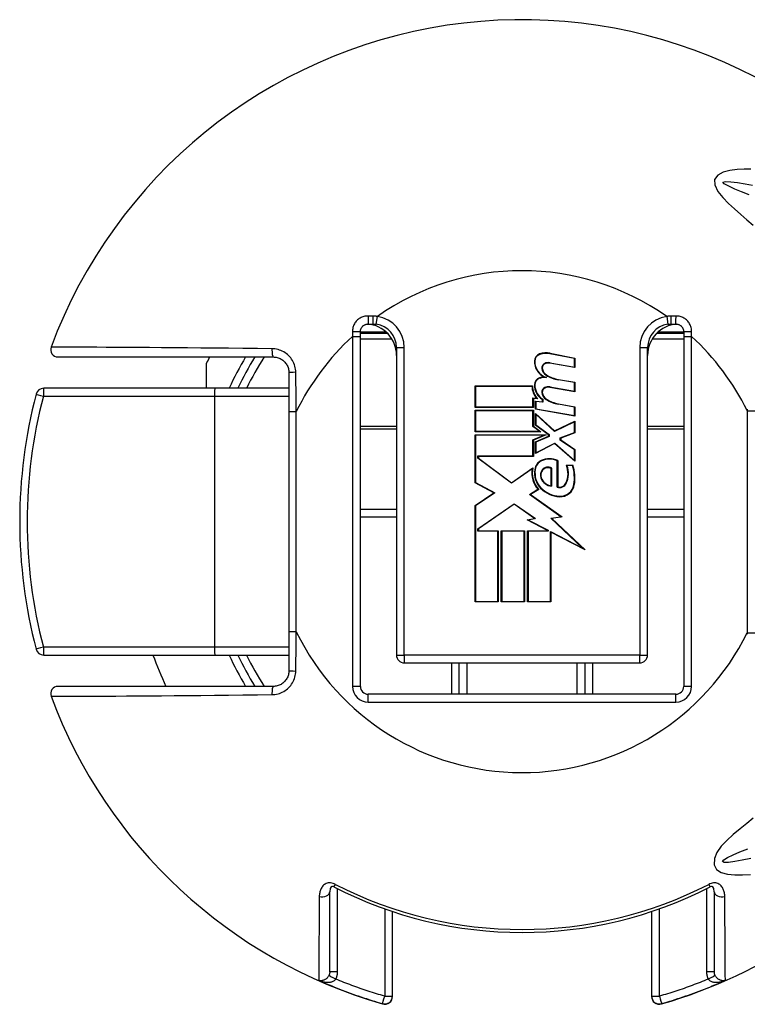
# Model space of a CAD drawing. Header units: inches. Extents: x 0 to 160, y -11 to 104.
# Tile 18 of 38: x 28.48 to 29.81, y 83.4 to 85.19. Entities that reach past the tile are written whole.
import ezdxf

# ---------------------------------------------------------------- set-up
doc = ezdxf.new("R2010")
doc.units = ezdxf.units.IN
doc.header["$LTSCALE"] = 9.635087
doc.header["$MEASUREMENT"] = 0
doc.layers.add('Visible Edges(ANSI)', color=7, linetype='Continuous', lineweight=25)
doc.layers.add('Visible Tangent Edges(ANSI)', color=7, linetype='Continuous', lineweight=25)

msp = doc.modelspace()

# ---------------------------------------------------------------- linework, layer by layer
at = {"layer": 'Visible Edges(ANSI)'}
for p, q in [((29.1181, 84.6389), (29.1266, 84.6389)), ((29.6686, 84.6389), (29.6772, 84.6389)), ((29.1038, 84.6162), (29.1038, 84.6246)), ((29.1531, 84.6218), (29.1038, 84.6218)), ((29.1038, 83.98), (29.1038, 84.6162)), ((29.6914, 84.6218), (29.6421, 84.6218)), ((29.6914, 84.6246), (29.6914, 84.6162)), ((29.6914, 84.6162), (29.6914, 83.98)), ((29.1694, 84.5961), (29.1694, 84.037)), ((29.4927, 84.5763), (29.4484, 84.5849)), ((29.4486, 84.5857), (29.4935, 84.577)), ((29.6258, 84.037), (29.6258, 84.5961)), ((28.5544, 84.579), (28.9455, 84.579)), ((28.8242, 84.522), (28.8242, 84.5679)), ((29.4935, 84.5597), (29.4483, 84.5677)), ((29.4484, 84.5684), (29.4927, 84.5606)), ((29.4927, 84.5606), (29.4927, 84.5763)), ((29.4935, 84.577), (29.4935, 84.5597)), ((28.974, 84.5505), (28.974, 84.4796)), ((29.3124, 84.5263), (29.4165, 84.5263)), ((29.3124, 84.4874), (29.3124, 84.5263)), ((29.4927, 84.5323), (29.4639, 84.5374)), ((29.464, 84.5382), (29.4935, 84.533)), ((29.4927, 84.5167), (29.4927, 84.5323)), ((29.4935, 84.533), (29.4935, 84.5157)), ((28.8396, 84.522), (28.5285, 84.522)), ((28.974, 84.522), (28.8396, 84.522)), ((29.4157, 84.5255), (29.3132, 84.5255)), ((29.3132, 84.5255), (29.3132, 84.4882)), ((29.4935, 84.5157), (29.4483, 84.5237)), ((29.4484, 84.5245), (29.4927, 84.5167)), ((29.4175, 84.4882), (29.4175, 84.5044)), ((29.4175, 84.5044), (29.4242, 84.5038)), ((29.4183, 84.5035), (29.4183, 84.4874)), ((29.4263, 84.5028), (29.4183, 84.5035)), ((29.422, 84.4988), (29.4345, 84.4977)), ((29.422, 84.484), (29.422, 84.4988)), ((29.4353, 84.4969), (29.4228, 84.498)), ((29.4228, 84.498), (29.4228, 84.4846)), ((29.4345, 84.4977), (29.4345, 84.5015)), ((29.4353, 84.502), (29.4353, 84.4969)), ((29.4927, 84.488), (29.4639, 84.493)), ((29.464, 84.4938), (29.4935, 84.4886)), ((28.974, 84.4796), (28.974, 84.0794)), ((29.4183, 84.4874), (29.3124, 84.4874)), ((29.3124, 84.482), (29.4183, 84.482)), ((29.3124, 84.4431), (29.3124, 84.482)), ((29.3132, 84.4882), (29.4175, 84.4882)), ((29.4175, 84.4812), (29.3132, 84.4812)), ((29.3132, 84.4812), (29.3132, 84.4439)), ((29.4175, 84.4525), (29.4175, 84.4812)), ((29.4183, 84.482), (29.4183, 84.4529)), ((29.4935, 84.4713), (29.422, 84.484)), ((29.422, 84.4765), (29.4567, 84.4446)), ((29.422, 84.4551), (29.422, 84.4765)), ((29.4228, 84.4846), (29.4927, 84.4723)), ((29.4566, 84.4437), (29.4228, 84.4747)), ((29.4228, 84.4747), (29.4228, 84.4555)), ((29.4927, 84.4723), (29.4927, 84.488)), ((29.4935, 84.4886), (29.4935, 84.4713)), ((29.446, 84.4376), (29.422, 84.4551)), ((29.4228, 84.4555), (29.4468, 84.438)), ((29.4927, 84.4611), (29.4566, 84.4437)), ((29.4567, 84.4446), (29.4935, 84.4623)), ((29.4927, 84.4416), (29.4927, 84.4611)), ((29.4935, 84.4623), (29.4935, 84.4411)), ((29.4318, 84.4431), (29.3124, 84.4431)), ((29.3124, 84.4376), (29.4414, 84.4376)), ((29.3124, 84.35), (29.3124, 84.4376)), ((29.3132, 84.4439), (29.4294, 84.4439)), ((29.4375, 84.4368), (29.3132, 84.4368)), ((29.3132, 84.4368), (29.3132, 84.3505)), ((29.4294, 84.4439), (29.4175, 84.4525)), ((29.4175, 84.4283), (29.4375, 84.4368)), ((29.4183, 84.4529), (29.4318, 84.4431)), ((29.4414, 84.4376), (29.4183, 84.4278)), ((29.446, 84.4348), (29.446, 84.4376)), ((29.4468, 84.438), (29.4468, 84.4343)), ((29.4671, 84.4318), (29.4927, 84.4416)), ((29.4935, 84.4411), (29.4679, 84.4313)), ((29.4175, 84.3991), (29.4175, 84.4283)), ((29.4183, 84.4278), (29.4183, 84.3983)), ((29.422, 84.4246), (29.446, 84.4348)), ((29.422, 84.4034), (29.422, 84.4246)), ((29.4569, 84.4215), (29.422, 84.4034)), ((29.4468, 84.4343), (29.4228, 84.4241)), ((29.4228, 84.4241), (29.4228, 84.4047)), ((29.4228, 84.4047), (29.457, 84.4224)), ((29.4935, 84.3893), (29.4569, 84.4215)), ((29.457, 84.4224), (29.4927, 84.391)), ((29.4671, 84.4277), (29.4671, 84.4318)), ((29.4927, 84.4101), (29.4671, 84.4277)), ((29.4679, 84.4313), (29.4679, 84.4282)), ((29.4679, 84.4282), (29.4935, 84.4105)), ((29.4927, 84.391), (29.4927, 84.4101)), ((29.4935, 84.4105), (29.4935, 84.3893)), ((29.3175, 84.3947), (29.3175, 84.3991)), ((29.3175, 84.3991), (29.4175, 84.3991)), ((29.3782, 84.3494), (29.3175, 84.3947)), ((29.3183, 84.3983), (29.3183, 84.3951)), ((29.4183, 84.3983), (29.3183, 84.3983)), ((29.3183, 84.3951), (29.3782, 84.3504)), ((29.4616, 84.3424), (29.4616, 84.3903)), ((29.4624, 84.3908), (29.4624, 84.3429)), ((29.3782, 84.3504), (29.4173, 84.3775)), ((29.4161, 84.3757), (29.3782, 84.3494)), ((29.4506, 84.3449), (29.4506, 84.3763)), ((29.4514, 84.3768), (29.4514, 84.344)), ((29.4781, 84.3822), (29.4899, 84.3822)), ((29.4893, 84.3814), (29.4793, 84.3814)), ((29.3466, 84.3318), (29.3124, 84.35)), ((29.3132, 84.3505), (29.3481, 84.3319)), ((29.3124, 84.3088), (29.3466, 84.3318)), ((29.3481, 84.3319), (29.3132, 84.3083)), ((29.4113, 84.3292), (29.4266, 84.3385)), ((29.4683, 84.2886), (29.4113, 84.3292)), ((29.4279, 84.3383), (29.4128, 84.3292)), ((29.4128, 84.3292), (29.4704, 84.2881)), ((29.3175, 84.2667), (29.3835, 84.3121)), ((29.3835, 84.3111), (29.3183, 84.2663)), ((29.3835, 84.3121), (29.4222, 84.285)), ((29.4202, 84.2854), (29.3835, 84.3111)), ((29.1038, 84.3023), (29.1694, 84.3023)), ((29.3124, 84.1336), (29.3124, 84.3088)), ((29.3132, 84.3083), (29.3132, 84.1344)), ((29.6258, 84.3023), (29.6914, 84.3023)), ((29.4071, 84.2829), (29.4202, 84.2854)), ((29.444, 84.2636), (29.4071, 84.2829)), ((29.4222, 84.285), (29.4094, 84.2825)), ((29.4094, 84.2825), (29.4448, 84.2641)), ((29.4501, 84.286), (29.4683, 84.2886)), ((29.5077, 84.2313), (29.4501, 84.286)), ((29.4704, 84.2881), (29.4518, 84.2855)), ((29.4518, 84.2855), (29.5123, 84.2281)), ((29.3175, 84.262), (29.3175, 84.2667)), ((29.3536, 84.262), (29.3175, 84.262)), ((29.3183, 84.2663), (29.3183, 84.2628)), ((29.3183, 84.2628), (29.3544, 84.2628)), ((29.3536, 84.1344), (29.3536, 84.262)), ((29.3544, 84.2628), (29.3544, 84.1336)), ((29.3599, 84.2628), (29.402, 84.2628)), ((29.3599, 84.1336), (29.3599, 84.2628)), ((29.4012, 84.262), (29.3607, 84.262)), ((29.3607, 84.262), (29.3607, 84.1344)), ((29.4012, 84.1344), (29.4012, 84.262)), ((29.402, 84.2628), (29.402, 84.1336)), ((29.4078, 84.2628), (29.444, 84.2628)), ((29.4078, 84.1336), (29.4078, 84.2628)), ((29.4448, 84.262), (29.4086, 84.262)), ((29.4086, 84.262), (29.4086, 84.1344)), ((29.444, 84.2628), (29.444, 84.2636)), ((29.4448, 84.2641), (29.4448, 84.262)), ((29.4491, 84.1344), (29.4491, 84.2619)), ((29.4491, 84.2619), (29.5077, 84.2313)), ((29.4499, 84.2606), (29.4499, 84.1336)), ((29.5123, 84.2281), (29.4499, 84.2606)), ((29.3544, 84.1336), (29.3124, 84.1336)), ((29.3132, 84.1344), (29.3536, 84.1344)), ((29.402, 84.1336), (29.3599, 84.1336)), ((29.3607, 84.1344), (29.4012, 84.1344)), ((29.4499, 84.1336), (29.4078, 84.1336)), ((29.4086, 84.1344), (29.4491, 84.1344)), ((28.974, 84.0794), (28.974, 84.0085)), ((28.5285, 84.037), (28.8396, 84.037)), ((28.8396, 84.037), (28.974, 84.037)), ((29.1837, 84.0228), (29.6115, 84.0228)), ((29.2835, 83.9657), (29.2835, 84.0228)), ((29.5117, 84.0228), (29.5117, 83.9657)), ((28.9455, 83.98), (28.5544, 83.98)), ((29.6772, 83.9657), (29.1181, 83.9657)), ((29.0482, 83.4609), (29.0482, 83.6065)), ((29.747, 83.6065), (29.747, 83.4609)), ((29.1623, 83.4168), (29.1623, 83.5705)), ((29.6329, 83.5705), (29.6329, 83.4168)), ((29.1623, 83.4163), (29.1623, 83.4168)), ((29.6329, 83.4168), (29.6329, 83.4163))]:
    msp.add_line(p, q, dxfattribs=at)
at = {"layer": 'Visible Edges(ANSI)', "flags": 128}
for points in [[(29.1038, 84.6246), (29.1038, 84.6256), (29.1039, 84.6265), (29.1041, 84.6274), (29.1043, 84.6283), (29.1045, 84.6292), (29.1049, 84.6301), (29.1053, 84.6309), (29.1057, 84.6318), (29.1062, 84.6326), (29.1067, 84.6333), (29.1073, 84.634), (29.108, 84.6347), (29.1086, 84.6354), (29.1094, 84.636), (29.1101, 84.6365), (29.1109, 84.637), (29.1117, 84.6374), (29.1126, 84.6378), (29.1135, 84.6381), (29.1144, 84.6384), (29.1153, 84.6386), (29.1162, 84.6388), (29.1171, 84.6389), (29.1181, 84.6389)], [(29.1266, 84.6389), (29.1269, 84.6389), (29.1271, 84.6389), (29.1274, 84.6389), (29.1276, 84.6389), (29.1279, 84.6389), (29.1281, 84.6389), (29.1284, 84.6389), (29.1287, 84.6389), (29.1289, 84.6388), (29.1292, 84.6388), (29.1294, 84.6388), (29.1297, 84.6388), (29.1299, 84.6388), (29.1302, 84.6388), (29.1304, 84.6387), (29.1307, 84.6387), (29.1309, 84.6387), (29.1312, 84.6387), (29.1314, 84.6386), (29.1317, 84.6386), (29.132, 84.6386), (29.1322, 84.6385), (29.1325, 84.6385), (29.1327, 84.6385)], [(29.6625, 84.6385), (29.6628, 84.6385), (29.663, 84.6385), (29.6633, 84.6386), (29.6635, 84.6386), (29.6638, 84.6386), (29.664, 84.6387), (29.6643, 84.6387), (29.6645, 84.6387), (29.6648, 84.6387), (29.665, 84.6388), (29.6653, 84.6388), (29.6655, 84.6388), (29.6658, 84.6388), (29.666, 84.6388), (29.6663, 84.6388), (29.6666, 84.6389), (29.6668, 84.6389), (29.6671, 84.6389), (29.6673, 84.6389), (29.6676, 84.6389), (29.6678, 84.6389), (29.6681, 84.6389), (29.6683, 84.6389), (29.6686, 84.6389)], [(29.6772, 84.6389), (29.6781, 84.6389), (29.679, 84.6388), (29.6799, 84.6386), (29.6809, 84.6384), (29.6817, 84.6381), (29.6826, 84.6378), (29.6835, 84.6374), (29.6843, 84.637), (29.6851, 84.6365), (29.6858, 84.636), (29.6866, 84.6354), (29.6872, 84.6347), (29.6879, 84.634), (29.6885, 84.6333), (29.689, 84.6326), (29.6895, 84.6318), (29.69, 84.6309), (29.6903, 84.6301), (29.6907, 84.6292), (29.6909, 84.6283), (29.6911, 84.6274), (29.6913, 84.6265), (29.6914, 84.6256), (29.6914, 84.6246)], [(28.9455, 84.579), (28.9473, 84.5789), (28.9492, 84.5788), (28.951, 84.5785), (28.9528, 84.578), (28.9546, 84.5775), (28.9563, 84.5769), (28.958, 84.5761), (28.9597, 84.5752), (28.9612, 84.5743), (28.9627, 84.5732), (28.9642, 84.572), (28.9656, 84.5707), (28.9668, 84.5694), (28.968, 84.5679), (28.9691, 84.5664), (28.9701, 84.5648), (28.971, 84.5632), (28.9718, 84.5615), (28.9725, 84.5597), (28.973, 84.5579), (28.9734, 84.5561), (28.9738, 84.5542), (28.9739, 84.5524), (28.974, 84.5505)], [(28.974, 84.0085), (28.9739, 84.0066), (28.9738, 84.0047), (28.9734, 84.0029), (28.973, 84.001), (28.9725, 83.9992), (28.9718, 83.9975), (28.971, 83.9958), (28.9701, 83.9941), (28.9691, 83.9925), (28.968, 83.991), (28.9668, 83.9896), (28.9656, 83.9882), (28.9642, 83.987), (28.9627, 83.9858), (28.9612, 83.9847), (28.9597, 83.9837), (28.958, 83.9829), (28.9563, 83.9821), (28.9546, 83.9815), (28.9528, 83.9809), (28.951, 83.9805), (28.9492, 83.9802), (28.9473, 83.98), (28.9455, 83.98)], [(29.0559, 83.6152), (29.0532, 83.6162), (29.0519, 83.6163), (29.0507, 83.6156), (29.049, 83.6122), (29.0482, 83.6065)], [(29.747, 83.6065), (29.7462, 83.6122), (29.7445, 83.6156), (29.7433, 83.6163), (29.742, 83.6162), (29.7393, 83.6152)]]:
    msp.add_lwpolyline(points, dxfattribs=at)
at = {"layer": 'Visible Edges(ANSI)'}
for centre, radius, start, end in [((29.3976, 84.2795), 0.9128, 37.5315, 159.6397), ((29.1124, 84.5819), 0.0571, 0, 86.1753), ((29.1266, 84.5961), 0.0428, 0, 81.818), ((29.6829, 84.5819), 0.0571, 93.8247, 180), ((29.6686, 84.5961), 0.0428, 98.182, 180), ((28.5544, 84.5924), 0.0134, 159.6397, 270), ((29.4338, 84.5714), 0.0137, 108.4749, 179.6788), ((29.4338, 84.5714), 0.013, 108.4749, 179.6788), ((29.4414, 84.5487), 0.0377, 79, 108.4749), ((29.4414, 84.5487), 0.0369, 79, 108.4749), ((29.3976, 84.2795), 0.6418, 152.1819, 153.2951), ((29.3976, 84.2795), 0.5705, 148.3318, 154.8493), ((29.4522, 84.5713), 0.0321, 179.6788, 243.9514), ((29.4522, 84.5713), 0.0314, 179.6788, 250.8135), ((29.4422, 84.5594), 0.00864, 113.548, 186.1032), ((29.4422, 84.5594), 0.00785, 113.548, 186.1032), ((29.4455, 84.5518), 0.0169, 80.0082, 113.548), ((29.4455, 84.5518), 0.0161, 79.9917, 113.548), ((29.4508, 84.5603), 0.0173, 186.1032, 237.6315), ((29.4508, 84.5603), 0.0165, 186.1032, 237.6098), ((29.4737, 84.5983), 0.0617, 238.5527, 260.8206), ((29.4737, 84.5983), 0.0609, 238.5587, 260.8259), ((29.4479, 84.5257), 0.0314, 178.7947, 226.5861), ((29.4333, 84.5282), 0.0133, 106.9927, 179.4777), ((29.4515, 84.528), 0.0314, 179.4777, 237.4115), ((29.4333, 84.5282), 0.0125, 106.9927, 179.4777), ((29.4515, 84.528), 0.0306, 179.4777, 238.2123), ((29.4405, 84.5048), 0.0377, 93.6164, 106.9927), ((29.4405, 84.5048), 0.0369, 87.777, 106.9927), ((29.3976, 84.2795), 0.9128, 165.2875, 194.7125), ((28.5285, 84.5077), 0.0143, 90, 165.2875), ((29.4479, 84.5257), 0.0322, 180.2225, 222.7325), ((29.4422, 84.5154), 0.00864, 113.557, 186.0294), ((29.4508, 84.5163), 0.0173, 186.0294, 237.6009), ((29.4422, 84.5154), 0.00785, 113.557, 186.0294), ((29.4508, 84.5163), 0.0165, 186.0294, 237.6009), ((29.4455, 84.5078), 0.0169, 80, 113.557), ((29.4455, 84.5078), 0.0161, 80, 113.557), ((29.4746, 84.5538), 0.0617, 237.6009, 260), ((29.4746, 84.5538), 0.0609, 237.6009, 260), ((29.4406, 84.3726), 0.0199, 113.8447, 175.0803), ((29.4406, 84.3726), 0.0191, 113.8447, 175.1758), ((29.4475, 84.3571), 0.0369, 66.1557, 113.8447), ((29.4475, 84.3571), 0.0361, 66.9646, 113.8447), ((29.4594, 84.3678), 0.044, 169.659, 221.9136), ((29.4594, 84.3678), 0.0432, 167.0782, 223.179), ((29.4594, 84.3678), 0.0391, 170.4089, 224.1684), ((29.4594, 84.3678), 0.0383, 170.3607, 224.1684), ((29.4461, 84.3642), 0.0151, 141.1551, 199.3363), ((29.4461, 84.3642), 0.0143, 141.1551, 199.3363), ((29.4447, 84.3653), 0.0133, 59.4509, 141.1551), ((29.4447, 84.3653), 0.0125, 61.4919, 141.1551), ((29.441, 84.3668), 0.0402, 334.6783, 22.5611), ((29.441, 84.3668), 0.041, 334.6783, 20.9242), ((29.4141, 84.3585), 0.0787, 351.5605, 16.9142), ((29.4141, 84.3585), 0.0795, 351.5605, 17.3344), ((29.4533, 84.3667), 0.0228, 199.3363, 265.2772), ((29.4533, 84.3667), 0.022, 199.3363, 263.041), ((29.466, 84.355), 0.0134, 250.9897, 334.6783), ((29.466, 84.355), 0.0126, 253.5253, 334.6783), ((29.4671, 84.3507), 0.025, 266.5648, 351.5605), ((29.4671, 84.3507), 0.0258, 266.5648, 351.5605), ((29.4687, 84.3769), 0.0521, 224.1684, 266.5648), ((29.4687, 84.3769), 0.0513, 224.1684, 266.5648), ((28.5285, 84.0513), 0.0143, 194.7125, 270), ((29.3976, 84.2795), 0.7131, 199.8769, 204.8346), ((29.3976, 84.2795), 0.5705, 205.1507, 211.6682), ((29.1837, 84.037), 0.0143, 180, 270), ((29.6115, 84.037), 0.0143, 270, 0), ((28.5544, 83.9666), 0.0134, 90, 200.3603), ((29.1181, 83.98), 0.0143, 180, 270), ((29.6772, 83.98), 0.0143, 270, 0), ((29.3976, 84.2795), 0.9128, 200.3603, 253.8724), ((29.3976, 84.2795), 0.9128, 286.1276, 322.4685), ((29.3976, 84.2795), 0.747, 242.7787, 297.2213), ((29.148, 83.4163), 0.0143, 253.8724, 0), ((29.6472, 83.4163), 0.0143, 180, 286.1276)]:
    msp.add_arc(centre, radius, start, end, dxfattribs=at)
at = {"layer": 'Visible Tangent Edges(ANSI)'}
for p, q in [((29.1265, 84.6533), (29.1179, 84.6534)), ((29.1327, 84.6385), (29.1347, 84.6526)), ((29.6605, 84.6526), (29.6625, 84.6385)), ((29.6774, 84.6534), (29.6687, 84.6533)), ((29.0894, 84.6248), (29.0895, 84.6162)), ((29.0895, 84.6162), (29.0895, 83.98)), ((29.0895, 84.6162), (29.1038, 84.6162)), ((29.1038, 84.6248), (29.148, 84.6248)), ((29.148, 84.6245), (29.148, 84.6218)), ((29.6472, 84.6248), (29.6914, 84.6248)), ((29.6472, 84.6218), (29.6472, 84.6245)), ((29.6914, 84.6162), (29.7057, 84.6162)), ((29.7057, 84.6162), (29.7058, 84.6248)), ((29.7057, 83.98), (29.7057, 84.6162)), ((29.1038, 84.612), (29.1608, 84.612)), ((29.6344, 84.612), (29.6914, 84.612)), ((29.1694, 84.5961), (29.1837, 84.5961)), ((29.1837, 84.037), (29.1837, 84.5961)), ((29.6115, 84.5961), (29.6115, 84.037)), ((29.6115, 84.5961), (29.6258, 84.5961)), ((28.5278, 84.5077), (28.8388, 84.5077)), ((28.8388, 84.5077), (28.974, 84.5077)), ((28.8388, 84.5077), (28.8388, 84.0513)), ((28.974, 84.4796), (28.9874, 84.4796)), ((28.9874, 84.0794), (28.9874, 84.4796)), ((29.8069, 84.4813), (29.8212, 84.4813)), ((29.8069, 84.4813), (29.8069, 84.0776)), ((29.1694, 84.4528), (29.1038, 84.4528)), ((29.1038, 84.4483), (29.1694, 84.4483)), ((29.6914, 84.4528), (29.6258, 84.4528)), ((29.6258, 84.4483), (29.6914, 84.4483)), ((29.1038, 84.288), (29.1694, 84.288)), ((29.6258, 84.288), (29.6914, 84.288)), ((28.9874, 84.0794), (28.974, 84.0794)), ((29.8069, 84.0776), (29.8212, 84.0776)), ((28.8388, 84.0513), (28.5278, 84.0513)), ((28.974, 84.0513), (28.8388, 84.0513)), ((29.1694, 84.037), (29.1837, 84.037)), ((29.6115, 84.037), (29.1837, 84.037)), ((29.1837, 84.037), (29.1837, 84.0228)), ((29.6115, 84.037), (29.6258, 84.037)), ((29.6115, 84.0228), (29.6115, 84.037)), ((29.2692, 84.0228), (29.2692, 83.9657)), ((29.2978, 83.9657), (29.2978, 84.0228)), ((29.4974, 84.0228), (29.4974, 83.9657)), ((29.526, 83.9657), (29.526, 84.0228)), ((29.1038, 83.98), (29.0895, 83.98)), ((29.7057, 83.98), (29.6914, 83.98)), ((29.1181, 83.9514), (29.1181, 83.9657)), ((29.6772, 83.9514), (29.6772, 83.9657)), ((29.1181, 83.9514), (29.6772, 83.9514)), ((29.0559, 83.6152), (29.0584, 83.62)), ((29.7369, 83.62), (29.7393, 83.6152)), ((29.0624, 83.461), (29.0624, 83.6119)), ((29.7328, 83.6119), (29.7328, 83.461)), ((29.148, 83.5754), (29.148, 83.4167)), ((29.6472, 83.4167), (29.6472, 83.5754)), ((29.0281, 83.4454), (29.0281, 83.4463)), ((29.7671, 83.4463), (29.7671, 83.4454)), ((29.1441, 83.4031), (29.144, 83.4026)), ((29.6512, 83.4026), (29.6512, 83.4031))]:
    msp.add_line(p, q, dxfattribs=at)
at = {"layer": 'Visible Tangent Edges(ANSI)', "flags": 128}
for points in [[(29.8136, 84.9206), (29.8011, 84.9206), (29.7885, 84.92), (29.7754, 84.9182), (29.7631, 84.9148), (29.7532, 84.9095), (29.7475, 84.9019), (29.7477, 84.8918), (29.7537, 84.88), (29.7623, 84.8689), (29.7725, 84.8583), (29.7836, 84.8481), (29.795, 84.8382), (29.8063, 84.8284), (29.8178, 84.8187)], [(29.8102, 84.8739), (29.7966, 84.8791), (29.7841, 84.8843), (29.7731, 84.8893), (29.7647, 84.894), (29.7627, 84.897), (29.7674, 84.8981), (29.7769, 84.8976), (29.7894, 84.896), (29.8029, 84.8938), (29.8162, 84.8913)], [(29.1179, 84.6534), (29.116, 84.6534), (29.1141, 84.6532), (29.1122, 84.653), (29.1104, 84.6526), (29.1086, 84.652), (29.1068, 84.6514), (29.1051, 84.6506), (29.1035, 84.6497), (29.1019, 84.6488), (29.1003, 84.6477), (29.0989, 84.6465), (29.0975, 84.6452), (29.0963, 84.6438), (29.0951, 84.6424), (29.094, 84.6408), (29.093, 84.6392), (29.0922, 84.6376), (29.0914, 84.6358), (29.0908, 84.6341), (29.0903, 84.6323), (29.0899, 84.6304), (29.0896, 84.6286), (29.0894, 84.6267), (29.0894, 84.6248)], [(29.1347, 84.6526), (29.1344, 84.6526), (29.1341, 84.6527), (29.1337, 84.6527), (29.1334, 84.6528), (29.133, 84.6528), (29.1327, 84.6529), (29.1324, 84.6529), (29.132, 84.653), (29.1317, 84.653), (29.1313, 84.653), (29.131, 84.6531), (29.1306, 84.6531), (29.1303, 84.6531), (29.13, 84.6531), (29.1296, 84.6532), (29.1293, 84.6532), (29.1289, 84.6532), (29.1286, 84.6532), (29.1282, 84.6533), (29.1279, 84.6533), (29.1276, 84.6533), (29.1272, 84.6533), (29.1269, 84.6533), (29.1265, 84.6533)], [(29.6687, 84.6533), (29.6684, 84.6533), (29.668, 84.6533), (29.6677, 84.6533), (29.6673, 84.6533), (29.667, 84.6533), (29.6666, 84.6532), (29.6663, 84.6532), (29.6659, 84.6532), (29.6656, 84.6532), (29.6653, 84.6531), (29.6649, 84.6531), (29.6646, 84.6531), (29.6642, 84.6531), (29.6639, 84.653), (29.6635, 84.653), (29.6632, 84.653), (29.6629, 84.6529), (29.6625, 84.6529), (29.6622, 84.6528), (29.6618, 84.6528), (29.6615, 84.6527), (29.6612, 84.6527), (29.6608, 84.6526), (29.6605, 84.6526)], [(29.7058, 84.6248), (29.7058, 84.6267), (29.7056, 84.6286), (29.7053, 84.6304), (29.7049, 84.6323), (29.7044, 84.6341), (29.7038, 84.6358), (29.703, 84.6376), (29.7022, 84.6392), (29.7012, 84.6408), (29.7001, 84.6424), (29.6989, 84.6438), (29.6977, 84.6452), (29.6963, 84.6465), (29.6949, 84.6477), (29.6933, 84.6488), (29.6917, 84.6497), (29.6901, 84.6506), (29.6884, 84.6514), (29.6866, 84.652), (29.6848, 84.6526), (29.683, 84.653), (29.6811, 84.6532), (29.6792, 84.6534), (29.6774, 84.6534)], [(28.9432, 84.594), (28.9167, 84.5943), (28.8904, 84.5946), (28.8644, 84.5948), (28.8389, 84.5951), (28.8139, 84.5953), (28.7895, 84.5955), (28.7657, 84.5957), (28.7426, 84.5959), (28.7204, 84.596), (28.6991, 84.5962), (28.6788, 84.5963), (28.6597, 84.5964), (28.6417, 84.5965), (28.625, 84.5966), (28.6097, 84.5967), (28.5957, 84.5968), (28.5833, 84.5969), (28.5725, 84.5969), (28.5632, 84.597), (28.5556, 84.597), (28.5496, 84.597), (28.5453, 84.5971), (28.5427, 84.5971), (28.5418, 84.5971)], [(28.9865, 84.5511), (28.9864, 84.5539), (28.9861, 84.5567), (28.9856, 84.5594), (28.9849, 84.5622), (28.984, 84.5649), (28.983, 84.5675), (28.9818, 84.57), (28.9804, 84.5725), (28.9789, 84.5749), (28.9772, 84.5772), (28.9754, 84.5793), (28.9735, 84.5814), (28.9714, 84.5833), (28.9692, 84.585), (28.9669, 84.5867), (28.9645, 84.5881), (28.962, 84.5895), (28.9595, 84.5906), (28.9569, 84.5916), (28.9542, 84.5925), (28.9515, 84.5931), (28.9487, 84.5936), (28.9459, 84.5939), (28.9432, 84.594)], [(28.9874, 84.4796), (28.9874, 84.4826), (28.9873, 84.4855), (28.9873, 84.4885), (28.9873, 84.4915), (28.9872, 84.4945), (28.9872, 84.4974), (28.9872, 84.5004), (28.9871, 84.5034), (28.9871, 84.5064), (28.9871, 84.5093), (28.987, 84.5123), (28.987, 84.5153), (28.9869, 84.5183), (28.9869, 84.5213), (28.9869, 84.5242), (28.9868, 84.5272), (28.9868, 84.5302), (28.9868, 84.5332), (28.9867, 84.5362), (28.9867, 84.5391), (28.9866, 84.5421), (28.9866, 84.5451), (28.9866, 84.5481), (28.9865, 84.5511)], [(29.807, 84.4842), (29.8069, 84.4813)], [(28.9865, 84.0079), (28.9866, 84.0109), (28.9866, 84.0139), (28.9866, 84.0169), (28.9867, 84.0198), (28.9867, 84.0228), (28.9868, 84.0258), (28.9868, 84.0288), (28.9868, 84.0318), (28.9869, 84.0347), (28.9869, 84.0377), (28.9869, 84.0407), (28.987, 84.0437), (28.987, 84.0467), (28.9871, 84.0496), (28.9871, 84.0526), (28.9871, 84.0556), (28.9872, 84.0586), (28.9872, 84.0615), (28.9872, 84.0645), (28.9873, 84.0675), (28.9873, 84.0705), (28.9873, 84.0734), (28.9874, 84.0764), (28.9874, 84.0794)], [(29.8069, 84.0776), (29.807, 84.0747)], [(28.9432, 83.965), (28.9459, 83.9651), (28.9487, 83.9654), (28.9515, 83.9659), (28.9542, 83.9665), (28.9569, 83.9673), (28.9595, 83.9683), (28.962, 83.9695), (28.9645, 83.9708), (28.9669, 83.9723), (28.9692, 83.9739), (28.9714, 83.9757), (28.9735, 83.9776), (28.9754, 83.9797), (28.9772, 83.9818), (28.9789, 83.9841), (28.9804, 83.9865), (28.9818, 83.9889), (28.983, 83.9915), (28.984, 83.9941), (28.9849, 83.9968), (28.9856, 83.9995), (28.9861, 84.0023), (28.9864, 84.0051), (28.9865, 84.0079)], [(28.5418, 83.9619), (28.5427, 83.9619), (28.5453, 83.9619), (28.5496, 83.9619), (28.5556, 83.962), (28.5632, 83.962), (28.5725, 83.9621), (28.5833, 83.9621), (28.5957, 83.9622), (28.6097, 83.9623), (28.625, 83.9623), (28.6417, 83.9624), (28.6597, 83.9625), (28.6788, 83.9627), (28.6991, 83.9628), (28.7204, 83.9629), (28.7426, 83.9631), (28.7657, 83.9633), (28.7895, 83.9635), (28.8139, 83.9637), (28.8389, 83.9639), (28.8644, 83.9641), (28.8904, 83.9644), (28.9167, 83.9647), (28.9432, 83.965)], [(29.8178, 83.7402), (29.8062, 83.7306), (29.7939, 83.7207), (29.7815, 83.7105), (29.7697, 83.7), (29.7595, 83.6892), (29.7517, 83.6781), (29.7472, 83.6668), (29.7468, 83.6557), (29.7512, 83.6473), (29.7594, 83.6418), (29.7707, 83.6387), (29.784, 83.6373), (29.7984, 83.6373), (29.8129, 83.638)], [(29.8132, 83.6668), (29.7979, 83.6638), (29.7841, 83.6614), (29.7727, 83.66), (29.7649, 83.6598), (29.7617, 83.6614), (29.7641, 83.6647), (29.7709, 83.669), (29.781, 83.6738), (29.7936, 83.6791), (29.8078, 83.6845)], [(29.0584, 83.62), (29.0563, 83.6209), (29.0542, 83.6217), (29.052, 83.6223), (29.0498, 83.6226), (29.0476, 83.6227), (29.0456, 83.6225), (29.0436, 83.622), (29.0417, 83.6214), (29.04, 83.6205), (29.0384, 83.6195), (29.037, 83.6183), (29.0358, 83.6171), (29.0346, 83.6157), (29.0336, 83.6143), (29.0327, 83.6127), (29.032, 83.6112), (29.0313, 83.6096), (29.0307, 83.608), (29.0302, 83.6063), (29.0299, 83.6046), (29.0296, 83.6029), (29.0294, 83.6012), (29.0292, 83.5995), (29.0292, 83.5977)], [(29.766, 83.5977), (29.766, 83.5995), (29.7659, 83.6012), (29.7656, 83.6029), (29.7654, 83.6046), (29.765, 83.6063), (29.7645, 83.608), (29.7639, 83.6096), (29.7633, 83.6112), (29.7625, 83.6127), (29.7616, 83.6143), (29.7606, 83.6157), (29.7595, 83.6171), (29.7582, 83.6183), (29.7568, 83.6195), (29.7552, 83.6205), (29.7535, 83.6214), (29.7516, 83.622), (29.7497, 83.6225), (29.7476, 83.6227), (29.7454, 83.6226), (29.7432, 83.6223), (29.7411, 83.6217), (29.7389, 83.6209), (29.7369, 83.62)], [(29.0292, 83.5977), (29.0291, 83.5873), (29.029, 83.5772), (29.0289, 83.5673), (29.0289, 83.5578), (29.0288, 83.5485), (29.0287, 83.5396), (29.0287, 83.5311), (29.0286, 83.5228), (29.0286, 83.515), (29.0285, 83.5075), (29.0285, 83.5003), (29.0284, 83.4936), (29.0284, 83.4872), (29.0284, 83.4813), (29.0283, 83.4758), (29.0283, 83.4707), (29.0283, 83.466), (29.0282, 83.4618), (29.0282, 83.458), (29.0282, 83.4547), (29.0282, 83.4519), (29.0282, 83.4496), (29.0282, 83.4477), (29.0281, 83.4463)], [(29.7671, 83.4463), (29.7671, 83.4477), (29.7671, 83.4496), (29.767, 83.452), (29.767, 83.4548), (29.767, 83.4581), (29.767, 83.4619), (29.767, 83.4661), (29.7669, 83.4707), (29.7669, 83.4758), (29.7669, 83.4813), (29.7668, 83.4872), (29.7668, 83.4935), (29.7667, 83.5002), (29.7667, 83.5072), (29.7666, 83.5147), (29.7666, 83.5226), (29.7665, 83.5308), (29.7665, 83.5394), (29.7664, 83.5483), (29.7663, 83.5576), (29.7663, 83.5672), (29.7662, 83.5771), (29.7661, 83.5873), (29.766, 83.5977)], [(29.0465, 83.4541), (29.046, 83.4531), (29.0454, 83.4522), (29.0447, 83.4513), (29.044, 83.4504), (29.0433, 83.4497), (29.0425, 83.4489), (29.0417, 83.4483), (29.0409, 83.4477), (29.0401, 83.4471), (29.0393, 83.4467), (29.0384, 83.4462), (29.0376, 83.4459), (29.0368, 83.4455), (29.0359, 83.4453), (29.0351, 83.4451), (29.0343, 83.4449), (29.0335, 83.4448), (29.0327, 83.4447), (29.0319, 83.4447), (29.0311, 83.4448), (29.0303, 83.4448), (29.0296, 83.445), (29.0289, 83.4451), (29.0281, 83.4454)], [(29.0482, 83.4609), (29.0482, 83.4606), (29.0482, 83.4603), (29.0481, 83.46), (29.0481, 83.4597), (29.0481, 83.4594), (29.0481, 83.4591), (29.048, 83.4588), (29.048, 83.4585), (29.0479, 83.4582), (29.0479, 83.4579), (29.0478, 83.4577), (29.0478, 83.4574), (29.0477, 83.4571), (29.0476, 83.4568), (29.0475, 83.4565), (29.0474, 83.4562), (29.0473, 83.4559), (29.0472, 83.4557), (29.0471, 83.4554), (29.047, 83.4551), (29.0469, 83.4548), (29.0468, 83.4546), (29.0466, 83.4543), (29.0465, 83.4541)], [(29.0591, 83.4475), (29.0594, 83.4481), (29.0596, 83.4486), (29.0599, 83.4491), (29.0601, 83.4497), (29.0603, 83.4502), (29.0606, 83.4507), (29.0608, 83.4513), (29.0609, 83.4518), (29.0611, 83.4524), (29.0613, 83.453), (29.0614, 83.4535), (29.0616, 83.4541), (29.0617, 83.4546), (29.0618, 83.4552), (29.062, 83.4558), (29.0621, 83.4564), (29.0621, 83.4569), (29.0622, 83.4575), (29.0623, 83.4581), (29.0623, 83.4587), (29.0624, 83.4593), (29.0624, 83.4598), (29.0624, 83.4604), (29.0624, 83.461)], [(29.7328, 83.461), (29.7328, 83.4604), (29.7328, 83.4598), (29.7328, 83.4593), (29.7329, 83.4587), (29.7329, 83.4581), (29.733, 83.4575), (29.7331, 83.4569), (29.7332, 83.4564), (29.7333, 83.4558), (29.7334, 83.4552), (29.7335, 83.4546), (29.7336, 83.4541), (29.7338, 83.4535), (29.7339, 83.453), (29.7341, 83.4524), (29.7343, 83.4518), (29.7345, 83.4513), (29.7347, 83.4507), (29.7349, 83.4502), (29.7351, 83.4497), (29.7353, 83.4491), (29.7356, 83.4486), (29.7358, 83.4481), (29.7361, 83.4475)], [(29.7487, 83.4541), (29.7486, 83.4543), (29.7484, 83.4546), (29.7483, 83.4548), (29.7482, 83.4551), (29.7481, 83.4554), (29.748, 83.4557), (29.7479, 83.4559), (29.7478, 83.4562), (29.7477, 83.4565), (29.7476, 83.4568), (29.7475, 83.4571), (29.7475, 83.4574), (29.7474, 83.4577), (29.7473, 83.4579), (29.7473, 83.4582), (29.7472, 83.4585), (29.7472, 83.4588), (29.7471, 83.4591), (29.7471, 83.4594), (29.7471, 83.4597), (29.7471, 83.46), (29.7471, 83.4603), (29.747, 83.4606), (29.747, 83.4609)], [(29.7671, 83.4454), (29.7664, 83.4451), (29.7656, 83.445), (29.7649, 83.4448), (29.7641, 83.4448), (29.7633, 83.4447), (29.7625, 83.4447), (29.7617, 83.4448), (29.7609, 83.4449), (29.7601, 83.4451), (29.7593, 83.4453), (29.7585, 83.4455), (29.7576, 83.4459), (29.7568, 83.4462), (29.756, 83.4467), (29.7551, 83.4471), (29.7543, 83.4477), (29.7535, 83.4483), (29.7527, 83.4489), (29.7519, 83.4497), (29.7512, 83.4504), (29.7505, 83.4513), (29.7498, 83.4522), (29.7492, 83.4531), (29.7487, 83.4541)], [(29.0281, 83.4454), (29.0295, 83.4448), (29.0309, 83.4443), (29.0323, 83.4438), (29.0338, 83.4434), (29.0352, 83.4431), (29.0366, 83.4427), (29.0381, 83.4425), (29.0396, 83.4422), (29.041, 83.4421), (29.0425, 83.442), (29.0439, 83.4419), (29.0453, 83.4419), (29.0468, 83.442), (29.0482, 83.4421), (29.0495, 83.4423), (29.0509, 83.4426), (29.0522, 83.4429), (29.0534, 83.4433), (29.0546, 83.4438), (29.0557, 83.4444), (29.0567, 83.4451), (29.0576, 83.4458), (29.0584, 83.4467), (29.0591, 83.4475)], [(29.0281, 83.4454), (29.0329, 83.4433), (29.0376, 83.4412), (29.0423, 83.4392), (29.0471, 83.4372), (29.0519, 83.4352), (29.0566, 83.4333), (29.0614, 83.4314), (29.0662, 83.4295), (29.071, 83.4276), (29.0759, 83.4258), (29.0807, 83.424), (29.0855, 83.4222), (29.0903, 83.4205), (29.0952, 83.4188), (29.1, 83.4171), (29.1049, 83.4154), (29.1098, 83.4138), (29.1147, 83.4122), (29.1195, 83.4106), (29.1244, 83.409), (29.1293, 83.4075), (29.1342, 83.406), (29.1391, 83.4046), (29.1441, 83.4031)], [(29.148, 83.4167), (29.1443, 83.4178), (29.1405, 83.4189), (29.1368, 83.42), (29.133, 83.4212), (29.1293, 83.4223), (29.1256, 83.4235), (29.1218, 83.4247), (29.1181, 83.4259), (29.1144, 83.4271), (29.1107, 83.4284), (29.1069, 83.4296), (29.1032, 83.4309), (29.0995, 83.4322), (29.0958, 83.4335), (29.0921, 83.4349), (29.0885, 83.4362), (29.0848, 83.4376), (29.0811, 83.4389), (29.0774, 83.4403), (29.0737, 83.4417), (29.0701, 83.4432), (29.0664, 83.4446), (29.0628, 83.4461), (29.0591, 83.4475)], [(29.7361, 83.4475), (29.7325, 83.4461), (29.7288, 83.4446), (29.7251, 83.4432), (29.7215, 83.4417), (29.7178, 83.4403), (29.7141, 83.4389), (29.7104, 83.4376), (29.7068, 83.4362), (29.7031, 83.4349), (29.6994, 83.4335), (29.6957, 83.4322), (29.692, 83.4309), (29.6883, 83.4296), (29.6846, 83.4284), (29.6808, 83.4271), (29.6771, 83.4259), (29.6734, 83.4247), (29.6697, 83.4235), (29.6659, 83.4223), (29.6622, 83.4212), (29.6584, 83.42), (29.6547, 83.4189), (29.651, 83.4178), (29.6472, 83.4167)], [(29.6512, 83.4031), (29.6561, 83.4046), (29.661, 83.406), (29.6659, 83.4075), (29.6708, 83.409), (29.6757, 83.4106), (29.6806, 83.4122), (29.6854, 83.4138), (29.6903, 83.4154), (29.6952, 83.4171), (29.7, 83.4188), (29.7049, 83.4205), (29.7097, 83.4222), (29.7145, 83.424), (29.7194, 83.4258), (29.7242, 83.4276), (29.729, 83.4295), (29.7338, 83.4314), (29.7386, 83.4333), (29.7433, 83.4352), (29.7481, 83.4372), (29.7529, 83.4392), (29.7576, 83.4412), (29.7623, 83.4433), (29.7671, 83.4454)], [(29.7361, 83.4475), (29.7368, 83.4467), (29.7376, 83.4458), (29.7385, 83.4451), (29.7395, 83.4444), (29.7406, 83.4438), (29.7418, 83.4433), (29.7431, 83.4429), (29.7443, 83.4426), (29.7457, 83.4423), (29.7471, 83.4421), (29.7485, 83.442), (29.7499, 83.4419), (29.7513, 83.4419), (29.7527, 83.442), (29.7542, 83.4421), (29.7557, 83.4422), (29.7571, 83.4425), (29.7586, 83.4427), (29.76, 83.4431), (29.7614, 83.4434), (29.7629, 83.4438), (29.7643, 83.4443), (29.7657, 83.4448), (29.7671, 83.4454)]]:
    msp.add_lwpolyline(points, dxfattribs=at)
at = {"layer": 'Visible Tangent Edges(ANSI)'}
for centre, radius, start, end in [((29.3976, 84.2795), 0.4564, 54.8331, 125.1669), ((29.1266, 84.5961), 0.0571, 0, 81.818), ((29.6686, 84.5961), 0.0571, 98.182, 180), ((29.3976, 84.2795), 0.4564, 132.4542, 153.9942), ((29.1765, 84.6245), 0.0285, 179.5, 180), ((29.6187, 84.6245), 0.0285, 0, 0.5), ((29.3976, 84.2795), 0.4564, 26.2497, 47.5458), ((29.3976, 84.2795), 0.5848, 149.1898, 155.5037), ((29.3976, 84.2795), 0.5562, 147.421, 154.1576), ((29.3969, 84.2795), 0.8985, 165.2875, 194.7125), ((29.3976, 84.2795), 0.4564, 206.0058, 333.7503), ((29.3976, 84.2795), 0.5848, 204.4963, 210.8102), ((29.3976, 84.2795), 0.5562, 205.8424, 212.579), ((29.1181, 83.98), 0.0285, 180, 270), ((29.6772, 83.98), 0.0285, 270, 0), ((29.3976, 84.2795), 0.7416, 242.7787, 297.2213)]:
    msp.add_arc(centre, radius, start, end, dxfattribs=at)
for centre, major_axis, ratio, start_param, end_param in [((29.1181, 84.6532), (0, -0.0143), 0.013916, 4.69379, 6.283185), ((29.1266, 84.6532), (0, -0.0143), 0.006897, 4.702879, 6.283185), ((29.6686, 84.6532), (0, -0.0143), 0.006897, 0, 1.580307), ((29.6772, 84.6532), (0, -0.0143), 0.013916, 0, 1.589396), ((29.0895, 84.6246), (0.0143, 0), 0.010533, 0, 1.580197), ((29.1765, 84.6246), (-0.0285, 0), 0.5, 6.170624, 6.274459), ((29.148, 84.6249), (-0.0143, 0.0001), 0.008726, 1.570872, 1.708328), ((29.148, 84.6246), (-0.0143, 0), 0.008727, 1.570796, 1.726924), ((29.6472, 84.6246), (-0.0143, 0), 0.008727, 1.414669, 1.570796), ((29.6472, 84.6249), (-0.0143, -0.0001), 0.008726, 1.433265, 1.57072), ((29.6187, 84.6246), (0.0285, 0), 0.5, 0.008727, 0.112561), ((29.7057, 84.6246), (-0.0143, 0), 0.010533, 4.702988, 6.283185), ((28.9455, 84.5924), (0, -0.0134), 0.174717, 4.592049, 6.283185), ((28.9874, 84.5505), (-0.0134, 0), 0.04392, 4.778772, 6.283185), ((28.5285, 84.5077), (-0.0138, 0.0036), 0.013309, 0, 1.520155), ((28.5285, 84.5077), (0, 0.0143), 0.052336, 0, 1.570796), ((28.8396, 84.5077), (0, 0.0143), 0.052336, 0, 1.570796), ((28.5285, 84.0513), (-0.0138, -0.0036), 0.013309, 4.763031, 6.283185), ((28.5285, 84.0513), (0, -0.0143), 0.052336, 4.712389, 6.283185), ((28.8396, 84.0513), (0, -0.0143), 0.052336, 4.712389, 6.283185), ((28.9874, 84.0085), (-0.0134, 0), 0.04392, 0, 1.504413), ((28.9455, 83.9666), (0, 0.0134), 0.174717, 0, 1.691136), ((29.0339, 83.6065), (0.0143, 0), 0.650925, 4.37415, 6.283185), ((29.7613, 83.6065), (-0.0143, 0), 0.650925, 0, 1.909035), ((29.0591, 83.4474), (-0.0126, 0.0066), 0.007725, 4.716449, 6.227691), ((29.0624, 83.4609), (-0.0143, 0), 0.008727, 4.712389, 6.283185), ((29.7328, 83.4609), (0.0143, 0), 0.008727, 0, 1.570796), ((29.7361, 83.4474), (0.0126, 0.0066), 0.007725, 0.055495, 1.566736), ((29.148, 83.4168), (0.0143, 0), 0.99881, 4.43107, 6.283185), ((29.148, 83.4168), (-0.004, -0.0137), 0.002426, 0.046862, 1.562414), ((29.148, 83.4168), (0.0143, 0), 0.008727, 4.712389, 6.283185), ((29.6472, 83.4168), (-0.0143, 0), 0.008727, 0, 1.570796), ((29.6472, 83.4168), (-0.0143, 0), 0.99881, 0, 1.852115), ((29.6472, 83.4168), (0.004, -0.0137), 0.002426, 4.720772, 6.236323)]:
    msp.add_ellipse(centre, major_axis=major_axis, ratio=ratio, start_param=start_param, end_param=end_param, dxfattribs=at)

doc.saveas('drawing.dxf')
